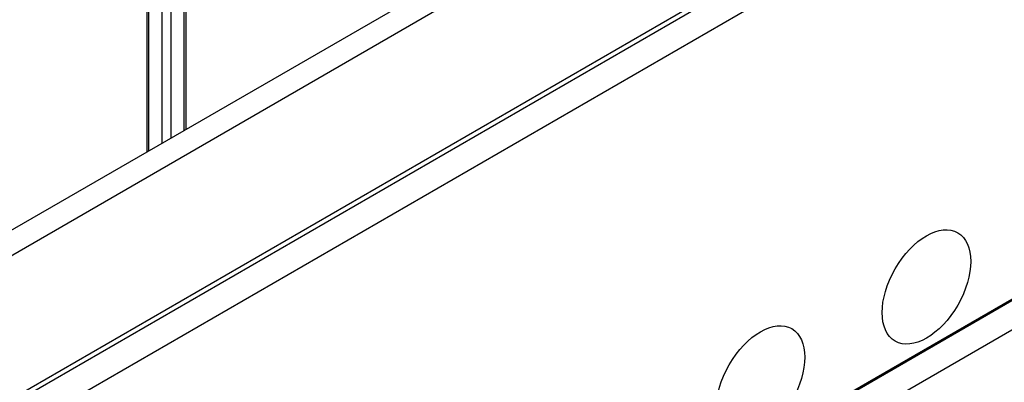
# Model space of a CAD drawing. Header units: millimetres. Extents: x 2241524 to 2686701, y -1965833 to -1461615.
# Tile 118 of 143: x 2342540 to 2342715, y -1953663 to -1953599. Entities that reach past the tile are written whole.
import ezdxf

# ---------------------------------------------------------------- set-up
doc = ezdxf.new("R2010")
doc.units = ezdxf.units.MM
doc.header["$LTSCALE"] = 100
doc.layers.add('CA_PODLAHA OBRYS', color=12, linetype='Continuous', lineweight=25)

msp = doc.modelspace()

# ---------------------------------------------------------------- linework, layer by layer
at = {"layer": 'CA_PODLAHA OBRYS'}
for p, q in [((2339311.15777, -1955529.14356), (2343184.17569, -1953293.05561)), ((2339311.94344, -1955529.59717), (2343184.17569, -1953293.96283)), ((2343188.54574, -1953296.8831), (2339320.58586, -1955530.05077)), ((2339388.54667, -1955569.28797), (2343234.01332, -1953349.10677)), ((2339388.78238, -1955569.42405), (2343234.17616, -1953349.28492)), ((2339393.26072, -1955572.00963), (2343234.17616, -1953354.45606)), ((2342959.82876, -1953397.18026), (2342211.86692, -1953829.01623)), ((2342211.86692, -1953824.48014), (2342950.40067, -1953398.08748)), ((2342565.30246, -1953620.42404), (2342565.30246, -1953583.95252)), ((2342562.62, -1953621.97275), (2342562.62, -1953585.50124)), ((2342562.94543, -1953621.78486), (2342562.94543, -1953585.31335)), ((2342566.8738, -1953619.51682), (2342566.8738, -1953596.95685)), ((2342569.23083, -1953618.15599), (2342569.23083, -1953596.7443)), ((2342569.55626, -1953617.9681), (2342569.55626, -1953596.93219))]:
    msp.add_line(p, q, dxfattribs=at)
for centre in [(2342700.94911, -1953645.98491), (2342671.48632, -1953662.99526)]:
    msp.add_ellipse(centre, major_axis=(5.55556, 9.6225), ratio=0.577350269, dxfattribs=at)

doc.saveas('drawing.dxf')
